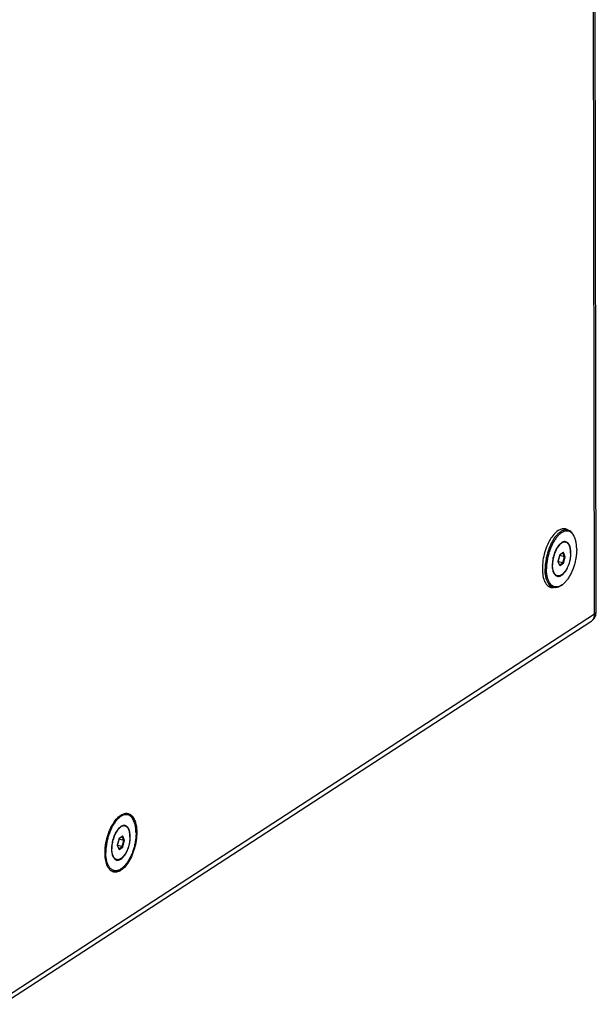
# Paper-space layout 'Layout1' of a CAD drawing. Header units: inches. Extents: x 29 to 351, y 58 to 234.
# Tile 6 of 104: x 54 to 65, y 59 to 78. Entities that reach past the tile are written whole.
import ezdxf

# ---------------------------------------------------------------- set-up
doc = ezdxf.new("R2010")
doc.units = ezdxf.units.IN
doc.header["$LTSCALE"] = 1.1
doc.header["$MEASUREMENT"] = 0
doc.layers.get('0').update_dxf_attribs({"linetype": 'CONTINUOUS'})
for name, color, linetype in [('02___PRT_ALL_AXES', 7, 'CONTINUOUS'), ('3_ALL_AXES', 7, 'CONTINUOUS'), ('7_ALL_FEATURES', 7, 'CONTINUOUS')]:
    doc.layers.add(name, color=color, linetype=linetype)

psp = doc.layouts.get("Layout1")

# ---------------------------------------------------------------- linework, layer by layer
at = {"color": 7, "linetype": 'Continuous'}
for p, q in [((64.287, 67.515), (64.251, 67.383)), ((64.256, 67.376), (64.29, 67.499)), ((64.256, 67.377), (64.288, 67.498)), ((64.282, 67.497), (64.288, 67.498)), ((64.29, 67.499), (64.285, 67.509)), ((64.288, 67.498), (64.285, 67.507)), ((64.359, 67.562), (64.287, 67.515)), ((64.35, 67.554), (64.287, 67.513)), ((64.383, 67.475), (64.29, 67.499)), ((64.359, 67.562), (64.35, 67.554)), ((64.383, 67.475), (64.35, 67.554)), ((64.395, 67.477), (64.359, 67.562)), ((64.251, 67.383), (64.283, 67.309)), ((64.251, 67.383), (64.287, 67.298)), ((64.253, 67.379), (64.256, 67.377)), ((64.254, 67.376), (64.256, 67.377)), ((64.255, 67.375), (64.256, 67.376)), ((64.35, 67.353), (64.256, 67.376)), ((64.283, 67.309), (64.35, 67.353)), ((64.287, 67.298), (64.283, 67.309)), ((64.287, 67.298), (64.359, 67.345)), ((64.35, 67.353), (64.383, 67.475)), ((64.359, 67.345), (64.35, 67.353)), ((64.359, 67.345), (64.395, 67.477)), ((64.395, 67.477), (64.383, 67.475)), ((55.512, 61.862), (55.476, 61.73)), ((55.481, 61.723), (55.515, 61.846)), ((55.481, 61.724), (55.513, 61.845)), ((55.507, 61.844), (55.513, 61.845)), ((55.515, 61.846), (55.51, 61.856)), ((55.513, 61.845), (55.51, 61.854)), ((55.575, 61.902), (55.511, 61.86)), ((55.584, 61.909), (55.512, 61.862)), ((55.608, 61.822), (55.515, 61.846)), ((55.584, 61.909), (55.575, 61.902)), ((55.608, 61.822), (55.575, 61.902)), ((55.575, 61.7), (55.608, 61.822)), ((55.62, 61.824), (55.584, 61.909)), ((55.584, 61.692), (55.62, 61.824)), ((55.62, 61.824), (55.608, 61.822)), ((55.242, 61.716), (55.244, 61.734)), ((55.476, 61.73), (55.508, 61.656)), ((55.476, 61.73), (55.512, 61.646)), ((55.478, 61.726), (55.481, 61.724)), ((55.479, 61.723), (55.481, 61.724)), ((55.48, 61.722), (55.481, 61.723)), ((55.575, 61.7), (55.481, 61.723)), ((55.508, 61.656), (55.575, 61.7)), ((55.512, 61.646), (55.508, 61.656)), ((55.512, 61.646), (55.584, 61.692)), ((55.584, 61.692), (55.575, 61.7))]:
    psp.add_line(p, q, dxfattribs=at)
for points, start_tangent, end_tangent in [([(55.385, 62.143), (55.416, 62.192), (55.502, 62.292), (55.592, 62.35)], (0.508582, 0.861014), (0.930369, 0.366623)), ([(55.592, 62.35), (55.654, 62.364)], (0.930369, 0.366623), (0.999557, 0.029757)), ([(55.654, 62.364), (55.672, 62.363)], (0.999557, 0.029757), (0.994978, -0.10009)), ([(55.672, 62.363), (55.678, 62.363), (55.692, 62.36)], (0.994978, -0.10009), (0.968333, -0.249664)), ([(55.692, 62.36), (55.754, 62.327), (55.813, 62.247)], (0.968333, -0.249664), (0.437503, -0.899217)), ([(55.813, 62.247), (55.829, 62.209)], (0.437503, -0.899217), (0.34171, -0.939806)), ([(55.829, 62.209), (55.851, 62.129), (55.864, 61.983)], (0.34171, -0.939806), (0.001682, -0.999999)), ([(55.244, 61.734), (55.281, 61.901), (55.34, 62.058), (55.385, 62.143)], (0.149037, 0.988832), (0.508582, 0.861014)), ([(55.864, 61.983), (55.852, 61.82), (55.814, 61.653), (55.756, 61.497), (55.68, 61.363), (55.596, 61.265)], (0.001682, -0.999999), (-0.736315, -0.676639)), ([(55.232, 61.571), (55.242, 61.716)], (-0.001682, 0.999999), (0.133761, 0.991014)), ([(55.233, 61.525), (55.232, 61.571)], (-0.051936, 0.99865), (-0.001682, 0.999999)), ([(55.3, 61.275), (55.282, 61.307), (55.245, 61.425), (55.233, 61.525)], (-0.539505, 0.841983), (-0.051936, 0.99865)), ([(55.342, 61.227), (55.3, 61.275)], (-0.767822, 0.640664), (-0.539505, 0.841983)), ([(55.365, 61.21), (55.342, 61.227)], (-0.865176, 0.501468), (-0.767822, 0.640664)), ([(55.385, 61.2), (55.365, 61.21)], (-0.927138, 0.374721), (-0.865176, 0.501468)), ([(55.577, 61.248), (55.504, 61.204), (55.417, 61.192)], (-0.776314, -0.630347), (-0.989297, 0.145914)), ([(55.596, 61.265), (55.594, 61.262), (55.577, 61.248)], (-0.736315, -0.676639), (-0.776314, -0.630347)), ([(55.404, 61.194), (55.385, 61.2)], (-0.968333, 0.249664), (-0.927138, 0.374721)), ([(55.417, 61.192), (55.404, 61.194)], (-0.989297, 0.145914), (-0.968333, 0.249664))]:
    psp.add_spline(points, degree=3, dxfattribs=dict(at, start_tangent=start_tangent, end_tangent=end_tangent))
at = {"layer": '02___PRT_ALL_AXES', "color": 7, "linetype": 'Continuous'}
for p, q in [((64.448, 68.007), (64.35, 68.032)), ((64.406, 67.764), (64.37, 67.773)), ((64.24, 67.096), (64.203, 67.105)), ((64.164, 66.861), (64.074, 66.883)), ((55.673, 62.354), (55.654, 62.359)), ((55.631, 62.111), (55.594, 62.121)), ((55.465, 61.443), (55.428, 61.452)), ((55.389, 61.208), (55.367, 61.214))]:
    psp.add_line(p, q, dxfattribs=at)
for points, start_tangent, end_tangent in [([(64.406, 67.764), (64.389, 67.767), (64.363, 67.764), (64.336, 67.753), (64.309, 67.736), (64.282, 67.711), (64.256, 67.68), (64.232, 67.644), (64.216, 67.616)], (-0.970813, 0.239837), (-0.462837, -0.886443)), ([(64.504, 67.548), (64.502, 67.594), (64.496, 67.636), (64.486, 67.673), (64.473, 67.705), (64.456, 67.731), (64.436, 67.75), (64.413, 67.762), (64.406, 67.764)], (-0.001682, 0.999999), (-0.970813, 0.239837)), ([(64.216, 67.616), (64.21, 67.603), (64.19, 67.558), (64.173, 67.51), (64.159, 67.46), (64.15, 67.41), (64.144, 67.36), (64.142, 67.312)], (-0.462837, -0.886443), (0.001682, -0.999999)), ([(64.504, 67.548), (64.503, 67.5), (64.497, 67.45), (64.487, 67.4), (64.473, 67.35), (64.456, 67.302), (64.437, 67.257), (64.414, 67.216), (64.39, 67.18), (64.364, 67.149), (64.337, 67.124), (64.31, 67.107), (64.283, 67.096), (64.257, 67.093), (64.24, 67.096)], (0.001682, -0.999999), (-0.970813, 0.239837)), ([(64.24, 67.096), (64.233, 67.098), (64.21, 67.11), (64.19, 67.129), (64.173, 67.155), (64.16, 67.187), (64.15, 67.224), (64.144, 67.266), (64.142, 67.312)], (-0.970813, 0.239837), (-0.001682, 0.999999)), ([(55.507, 62.058), (55.481, 62.028), (55.457, 61.991), (55.441, 61.963)], (-0.690146, -0.72367), (-0.462837, -0.886443)), ([(55.631, 62.111), (55.614, 62.114), (55.588, 62.111), (55.561, 62.1), (55.534, 62.083), (55.507, 62.058)], (-0.970813, 0.239837), (-0.690146, -0.72367)), ([(55.729, 61.895), (55.727, 61.941), (55.721, 61.983), (55.711, 62.02), (55.698, 62.052), (55.681, 62.078), (55.661, 62.097), (55.638, 62.109), (55.631, 62.111)], (-0.001682, 0.999999), (-0.970813, 0.239837)), ([(55.441, 61.963), (55.434, 61.95), (55.415, 61.905), (55.398, 61.857), (55.384, 61.808), (55.374, 61.757), (55.368, 61.707), (55.366, 61.659)], (-0.462837, -0.886443), (0.001682, -0.999999)), ([(55.729, 61.895), (55.727, 61.847), (55.721, 61.797), (55.712, 61.747), (55.698, 61.697), (55.681, 61.649), (55.661, 61.604), (55.639, 61.563), (55.615, 61.527), (55.589, 61.496), (55.562, 61.471), (55.535, 61.454), (55.508, 61.443), (55.482, 61.44), (55.465, 61.443)], (0.001682, -0.999999), (-0.970813, 0.239837)), ([(55.465, 61.443), (55.458, 61.445), (55.435, 61.457), (55.415, 61.476), (55.398, 61.502), (55.385, 61.534), (55.375, 61.571), (55.369, 61.613), (55.366, 61.659)], (-0.970813, 0.239837), (-0.001682, 0.999999))]:
    psp.add_spline(points, degree=3, dxfattribs=dict(at, start_tangent=start_tangent, end_tangent=end_tangent))
at = {"layer": '3_ALL_AXES', "color": 7, "linetype": 'Continuous'}
for p, q in [((64.35, 68.033), (64.344, 68.032)), ((64.096, 67.818), (64.084, 67.798))]:
    psp.add_line(p, q, dxfattribs=at)
for points, start_tangent, end_tangent in [([(64.255, 67.996), (64.166, 67.916), (64.096, 67.818)], (-0.838042, -0.545606), (-0.514244, -0.857644)), ([(64.32, 68.027), (64.255, 67.996)], (-0.962492, -0.271311), (-0.838042, -0.545606)), ([(64.344, 68.032), (64.32, 68.027)], (-0.991662, -0.128867), (-0.962492, -0.271311)), ([(64.401, 68.029), (64.35, 68.033)], (-0.972462, 0.233063), (-0.995871, -0.090779)), ([(64.426, 68.02), (64.401, 68.029)], (-0.90996, 0.414696), (-0.972462, 0.233063)), ([(64.44, 68.013), (64.426, 68.02)], (-0.857082, 0.515181), (-0.90996, 0.414696)), ([(64.084, 67.798), (64.017, 67.651)], (-0.491196, -0.871049), (-0.351202, -0.9363)), ([(64.017, 67.651), (63.968, 67.488), (63.943, 67.321), (63.941, 67.201)], (-0.351202, -0.9363), (0.045316, -0.998973)), ([(63.941, 67.201), (63.943, 67.165)], (0.045316, -0.998973), (0.088911, -0.99604)), ([(63.943, 67.165), (63.969, 67.031), (64.018, 66.931), (64.072, 66.88)], (0.088911, -0.99604), (0.857082, -0.515181)), ([(64.072, 66.88), (64.086, 66.873)], (0.857082, -0.515181), (0.90996, -0.414696)), ([(64.086, 66.873), (64.112, 66.864)], (0.90996, -0.414696), (0.972462, -0.233063)), ([(64.112, 66.864), (64.164, 66.861)], (0.972462, -0.233063), (0.994403, 0.105653))]:
    psp.add_spline(points, degree=3, dxfattribs=dict(at, start_tangent=start_tangent, end_tangent=end_tangent))
at = {"layer": '7_ALL_FEATURES', "color": 7, "linetype": 'Continuous'}
for p, q in [((64.979, 66.33), (64.927, 97.022)), ((65.014, 66.38), (64.963, 97.072)), ((64.585, 67.856), (64.577, 67.875)), ((64.123, 67.752), (64.119, 67.744)), ((64.146, 67.738), (64.143, 67.733)), ((64.356, 66.931), (64.34, 66.918)), ((64.979, 66.33), (53.268, 58.705)), ((64.907, 66.182), (53.199, 58.559)), ((55.81, 62.203), (55.802, 62.222)), ((55.581, 61.278), (55.565, 61.265))]:
    psp.add_line(p, q, dxfattribs=at)
for points, start_tangent, end_tangent in [([(64.284, 67.96), (64.257, 67.936), (64.209, 67.886), (64.164, 67.824), (64.123, 67.752)], (-0.792095, -0.610398), (-0.46229, -0.886729)), ([(64.577, 67.874), (64.566, 67.896), (64.535, 67.938), (64.499, 67.968), (64.459, 67.984), (64.415, 67.987), (64.369, 67.977), (64.322, 67.953), (64.275, 67.916), (64.229, 67.867), (64.186, 67.807)], (-0.431049, 0.902328), (-0.544823, -0.838551)), ([(64.305, 67.975), (64.284, 67.96)], (-0.83805, -0.545593), (-0.792095, -0.610398)), ([(64.448, 68.007), (64.447, 68.008), (64.402, 68.011), (64.354, 68), (64.305, 67.975)], (-0.970514, 0.241044), (-0.83805, -0.545593)), ([(64.577, 67.875), (64.557, 67.916), (64.526, 67.96), (64.488, 67.991), (64.448, 68.007)], (-0.378197, 0.925725), (-0.970514, 0.241044)), ([(64.585, 67.856), (64.577, 67.874)], (-0.378133, 0.925751), (-0.431049, 0.902328)), ([(64.119, 67.744), (64.086, 67.673), (64.054, 67.588), (64.029, 67.499), (64.01, 67.409), (63.999, 67.319), (63.995, 67.232)], (-0.453785, -0.891111), (0.001682, -0.999999)), ([(64.143, 67.733), (64.11, 67.661), (64.079, 67.579), (64.055, 67.493), (64.037, 67.405), (64.026, 67.318), (64.022, 67.234)], (-0.457007, -0.889463), (0.001682, -0.999999)), ([(64.186, 67.807), (64.146, 67.738)], (-0.544823, -0.838551), (-0.46229, -0.886729)), ([(64.323, 67.754), (64.292, 67.73), (64.262, 67.697), (64.234, 67.657), (64.212, 67.618)], (-0.838042, -0.545606), (-0.457828, -0.889041)), ([(64.369, 67.774), (64.353, 67.77), (64.323, 67.754)], (-0.980463, -0.196702), (-0.838042, -0.545606)), ([(64.324, 67.106), (64.354, 67.13), (64.384, 67.163), (64.412, 67.203), (64.438, 67.249), (64.461, 67.3), (64.48, 67.354), (64.494, 67.411), (64.504, 67.468), (64.509, 67.524), (64.509, 67.578), (64.504, 67.627), (64.494, 67.672), (64.479, 67.709), (64.46, 67.739), (64.437, 67.761), (64.411, 67.773), (64.408, 67.774)], (0.838042, 0.545606), (-0.970871, 0.239601)), ([(64.408, 67.774), (64.383, 67.776), (64.369, 67.774)], (-0.970871, 0.239601), (-0.980463, -0.196702)), ([(64.624, 67.626), (64.62, 67.705), (64.609, 67.778), (64.591, 67.842), (64.585, 67.856)], (-0.001682, 0.999999), (-0.378133, 0.925751)), ([(64.212, 67.618), (64.208, 67.611), (64.185, 67.56), (64.167, 67.506), (64.152, 67.449), (64.142, 67.392), (64.137, 67.336), (64.136, 67.315)], (-0.457828, -0.889041), (-0.010469, -0.999945)), ([(64.624, 67.626), (64.62, 67.542), (64.609, 67.455), (64.591, 67.367), (64.567, 67.281), (64.536, 67.199), (64.5, 67.122), (64.46, 67.053), (64.417, 66.993), (64.371, 66.944), (64.356, 66.931)], (0.001682, -0.999999), (-0.766827, -0.641854)), ([(64.136, 67.315), (64.137, 67.282), (64.142, 67.233), (64.152, 67.188), (64.167, 67.151), (64.186, 67.121), (64.203, 67.104)], (-0.010469, -0.999945), (0.771747, -0.63593)), ([(63.996, 67.201), (63.995, 67.232)], (-0.035997, 0.999352), (-0.001682, 0.999999)), ([(64.087, 66.909), (64.055, 66.953), (64.03, 67.008), (64.011, 67.075), (63.999, 67.15), (63.996, 67.201)], (-0.678301, 0.734784), (-0.035997, 0.999352)), ([(64.34, 66.918), (64.324, 66.907), (64.277, 66.883), (64.231, 66.873), (64.187, 66.876), (64.147, 66.892), (64.111, 66.922), (64.08, 66.964), (64.056, 67.018), (64.037, 67.082), (64.026, 67.155), (64.022, 67.234)], (-0.802702, -0.59638), (-0.001682, 0.999999)), ([(64.203, 67.104), (64.209, 67.099), (64.235, 67.087), (64.238, 67.086)], (0.771747, -0.63593), (0.970871, -0.239601)), ([(64.238, 67.086), (64.263, 67.084), (64.293, 67.09), (64.324, 67.106)], (0.970871, -0.239601), (0.838042, 0.545606)), ([(64.164, 66.861), (64.124, 66.878), (64.087, 66.909)], (-0.970514, 0.241044), (-0.678301, 0.734784)), ([(64.34, 66.918), (64.307, 66.894), (64.259, 66.869), (64.211, 66.857), (64.166, 66.861), (64.164, 66.861)], (-0.766866, -0.641808), (-0.970514, 0.241044)), ([(64.356, 66.931), (64.34, 66.918)], (-0.766827, -0.641854), (-0.802702, -0.59638)), ([(64.927, 66.198), (64.964, 66.251), (64.979, 66.33)], (0.725776, 0.687931), (-0.001682, 0.999999)), ([(64.966, 66.237), (65.002, 66.304), (65.008, 66.325)], (0.604604, 0.796526), (0.231544, 0.972824)), ([(64.979, 66.33), (65.01, 66.362), (65.014, 66.38)], (0.838042, 0.545606), (0.005602, 0.999984)), ([(65.008, 66.325), (65.014, 66.38)], (0.231544, 0.972824), (-0.002094, 0.999998)), ([(64.907, 66.181), (64.912, 66.185), (64.966, 66.237)], (0.838582, 0.544775), (0.604604, 0.796526)), ([(64.907, 66.182), (64.92, 66.191), (64.927, 66.198)], (0.839959, 0.542649), (0.725776, 0.687931)), ([(55.802, 62.222), (55.791, 62.243), (55.76, 62.285), (55.724, 62.315), (55.684, 62.332), (55.64, 62.335), (55.594, 62.324), (55.547, 62.3), (55.5, 62.263), (55.454, 62.214), (55.411, 62.154), (55.399, 62.136)], (-0.431049, 0.902328), (-0.521502, -0.85325)), ([(55.673, 62.354), (55.672, 62.355), (55.639, 62.359)], (-0.970514, 0.241044), (-0.999998, -0.002091)), ([(55.802, 62.222), (55.782, 62.263), (55.75, 62.307), (55.713, 62.338), (55.673, 62.354)], (-0.378197, 0.925725), (-0.970514, 0.241044)), ([(55.81, 62.203), (55.802, 62.222)], (-0.378133, 0.925751), (-0.431049, 0.902328)), ([(55.849, 61.973), (55.845, 62.052), (55.834, 62.125), (55.815, 62.189), (55.81, 62.203)], (-0.001682, 0.999999), (-0.378133, 0.925751)), ([(55.399, 62.136), (55.37, 62.085), (55.335, 62.008), (55.304, 61.926), (55.28, 61.84), (55.262, 61.752), (55.251, 61.666), (55.247, 61.581)], (-0.521502, -0.85325), (0.001682, -0.999999)), ([(55.547, 62.101), (55.517, 62.077), (55.487, 62.044), (55.459, 62.005), (55.436, 61.966)], (-0.838042, -0.545606), (-0.457828, -0.889041)), ([(55.594, 62.122), (55.578, 62.117), (55.547, 62.101)], (-0.980463, -0.196702), (-0.838042, -0.545606)), ([(55.548, 61.453), (55.579, 61.477), (55.609, 61.51), (55.637, 61.55), (55.663, 61.596), (55.686, 61.647), (55.704, 61.701), (55.719, 61.758), (55.729, 61.815), (55.734, 61.871), (55.734, 61.925), (55.729, 61.975), (55.719, 62.019), (55.704, 62.056), (55.685, 62.086), (55.662, 62.108), (55.636, 62.12), (55.633, 62.121)], (0.838042, 0.545606), (-0.970871, 0.239601)), ([(55.633, 62.121), (55.608, 62.123), (55.594, 62.122)], (-0.970871, 0.239601), (-0.980463, -0.196702)), ([(55.436, 61.966), (55.433, 61.958), (55.41, 61.907), (55.391, 61.853), (55.377, 61.796), (55.367, 61.739), (55.362, 61.683), (55.361, 61.663)], (-0.457828, -0.889041), (-0.010469, -0.999945)), ([(55.849, 61.973), (55.845, 61.889), (55.834, 61.802), (55.816, 61.714), (55.792, 61.628), (55.761, 61.546), (55.725, 61.469), (55.685, 61.4), (55.642, 61.341), (55.596, 61.292), (55.581, 61.278)], (0.001682, -0.999999), (-0.766827, -0.641854)), ([(55.361, 61.663), (55.362, 61.629), (55.367, 61.58), (55.377, 61.536), (55.392, 61.498), (55.411, 61.468), (55.427, 61.451)], (-0.010469, -0.999945), (0.771747, -0.63593)), ([(55.251, 61.502), (55.247, 61.581)], (-0.098131, 0.995173), (-0.001682, 0.999999)), ([(55.565, 61.266), (55.549, 61.255), (55.502, 61.23), (55.456, 61.22), (55.412, 61.223), (55.372, 61.239), (55.336, 61.269), (55.305, 61.312), (55.28, 61.365), (55.262, 61.429), (55.251, 61.502)], (-0.802702, -0.59638), (-0.098131, 0.995173)), ([(55.427, 61.451), (55.434, 61.447), (55.46, 61.434), (55.463, 61.433)], (0.771747, -0.63593), (0.970871, -0.239601)), ([(55.463, 61.433), (55.488, 61.431), (55.518, 61.437), (55.548, 61.453)], (0.970871, -0.239601), (0.838042, 0.545606)), ([(55.565, 61.265), (55.532, 61.241), (55.483, 61.216), (55.436, 61.205), (55.391, 61.208), (55.389, 61.208)], (-0.766866, -0.641808), (-0.970514, 0.241044)), ([(55.581, 61.278), (55.565, 61.266)], (-0.766827, -0.641854), (-0.802702, -0.59638))]:
    psp.add_spline(points, degree=3, dxfattribs=dict(at, start_tangent=start_tangent, end_tangent=end_tangent))

doc.saveas('drawing.dxf')
